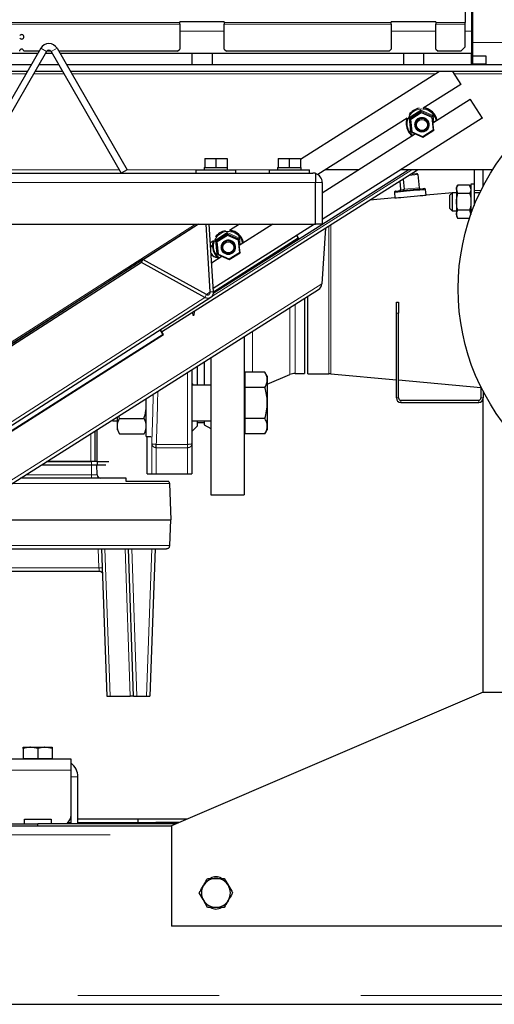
# Model space of a CAD drawing. Header units: millimetres. Extents: x 18 to 263, y 61 to 154.
# Tile 31 of 74: x 118.61 to 122.87, y 63.59 to 72.42. Entities that reach past the tile are written whole.
import ezdxf

# ---------------------------------------------------------------- set-up
doc = ezdxf.new("R2010")
doc.units = ezdxf.units.MM
doc.linetypes.add('PHANTOM', pattern=[12.7, 6.35, -1.27, 1.27, -1.27, 1.27, -1.27])

msp = doc.modelspace()

# ---------------------------------------------------------------- linework, layer by layer
at = {"color": 7, "linetype": 'Continuous', "lineweight": 25}
for p, q in [((122.6656, 75.0163), (122.6656, 72.0163)), ((122.6756, 75.0163), (122.6756, 72.0163)), ((122.6096, 72.8392), (122.6096, 72.3956)), ((120.4456, 72.401), (120.0456, 72.401)), ((120.0456, 72.3956), (120.0456, 72.401)), ((120.0456, 72.3814), (120.0456, 72.3956)), ((120.0456, 72.3814), (120.0456, 72.1563)), ((120.4456, 72.401), (120.4456, 72.3956)), ((120.4456, 72.3956), (120.4456, 72.3814)), ((120.4456, 72.1563), (120.4456, 72.3814)), ((122.3456, 72.401), (121.9456, 72.401)), ((121.9456, 72.3956), (121.9456, 72.401)), ((121.9456, 72.3814), (121.9456, 72.3956)), ((121.9456, 72.3814), (121.9456, 72.1563)), ((122.3456, 72.401), (122.3456, 72.3956)), ((122.3456, 72.3956), (122.3456, 72.3814)), ((122.3456, 72.1563), (122.3456, 72.3814)), ((122.6096, 72.3814), (122.6096, 72.3956)), ((122.6096, 72.1763), (122.6096, 72.3814)), ((122.5696, 72.1363), (122.6096, 72.1763)), ((118.7698, 72.1163), (117.3556, 72.1163)), ((118.797, 72.1634), (118.2259, 71.1742)), ((118.849, 72.1334), (118.2706, 71.1317)), ((118.7814, 72.1363), (118.6456, 72.1363)), ((118.9021, 72.1163), (118.8391, 72.1163)), ((118.8903, 72.1363), (118.851, 72.1363)), ((118.8923, 72.1334), (119.5211, 71.0442)), ((118.9442, 72.1634), (119.5731, 71.0742)), ((120.0256, 72.1363), (118.9599, 72.1363)), ((120.1556, 72.1163), (118.9714, 72.1163)), ((120.0256, 72.1363), (120.0456, 72.1563)), ((120.1556, 72.1163), (120.1556, 72.0163)), ((120.3356, 72.1163), (120.1556, 72.1163)), ((120.3356, 72.1163), (120.3356, 72.0163)), ((122.0556, 72.1163), (120.3356, 72.1163)), ((120.4456, 72.1563), (120.4656, 72.1363)), ((121.9256, 72.1363), (120.4656, 72.1363)), ((121.9256, 72.1363), (121.9456, 72.1563)), ((122.0556, 72.1163), (122.0556, 72.0163)), ((122.2356, 72.1163), (122.0556, 72.1163)), ((122.2356, 72.1163), (122.2356, 72.0163)), ((122.6656, 72.1163), (122.2356, 72.1163)), ((122.3456, 72.1563), (122.3656, 72.1363)), ((122.5696, 72.1363), (122.3656, 72.1363)), ((122.6656, 72.0163), (122.6656, 72.1163)), ((122.6756, 72.0963), (122.7956, 72.0963)), ((122.7956, 72.0963), (122.7956, 72.0163)), ((118.7121, 72.0163), (115.7106, 72.0163)), ((118.9599, 72.0163), (118.7814, 72.0163)), ((123.3706, 72.0163), (119.0291, 72.0163)), ((122.7956, 72.0206), (122.6756, 72.021)), ((118.6775, 71.9563), (115.7106, 71.9563)), ((118.9945, 71.9563), (118.7467, 71.9563)), ((123.3706, 71.9563), (119.0638, 71.9563)), ((122.3767, 71.955), (121.1296, 71.1669)), ((122.4957, 71.9562), (122.5691, 71.84)), ((122.5691, 71.84), (122.2312, 71.6265)), ((122.5691, 71.84), (122.5706, 71.841)), ((122.6546, 71.7048), (122.3193, 71.4929)), ((122.6569, 71.7062), (122.6546, 71.7048)), ((122.6546, 71.7048), (122.7614, 71.5357)), ((122.211, 71.5989), (122.2118, 71.5912)), ((122.3128, 71.5542), (122.3135, 71.5465)), ((122.0882, 71.5361), (121.287, 71.0298)), ((122.7614, 71.5357), (121.3246, 70.6277)), ((122.0796, 71.4778), (122.08, 71.4741)), ((122.0848, 71.5321), (122.0844, 71.5328)), ((122.1134, 71.5372), (122.1142, 71.5295)), ((122.1269, 71.4112), (122.1142, 71.5295)), ((122.1605, 71.4727), (122.1607, 71.4709)), ((122.2801, 71.4831), (122.2799, 71.485)), ((122.7614, 71.5357), (122.7647, 71.5378)), ((122.1641, 71.3948), (121.3246, 70.8643)), ((122.1269, 71.4111), (122.2286, 71.3665)), ((122.2286, 71.3665), (122.3262, 71.4281)), ((122.3255, 71.4349), (122.3262, 71.4282)), ((120.2706, 71.1742), (120.2706, 71.0942)), ((120.2706, 71.1742), (120.3706, 71.1742)), ((120.3706, 71.1742), (120.3706, 71.0942)), ((120.3706, 71.1742), (120.4706, 71.1742)), ((120.4706, 71.1742), (120.4706, 71.0942)), ((120.9296, 71.1742), (120.9296, 71.0942)), ((120.9296, 71.1742), (121.0296, 71.1742)), ((121.0296, 71.1742), (121.0296, 71.0942)), ((121.0296, 71.1742), (121.1296, 71.1742)), ((121.1296, 71.1742), (121.1296, 71.0942)), ((104.1016, 71.0442), (121.2396, 71.0442)), ((119.5731, 71.0742), (119.5211, 71.0442)), ((119.8823, 69.6196), (122.1814, 71.0725)), ((120.1906, 71.0742), (120.1906, 71.0442)), ((120.1906, 71.0742), (120.5506, 71.0742)), ((120.2656, 71.0942), (120.2656, 71.0742)), ((120.2656, 71.0942), (120.2706, 71.0942)), ((120.2706, 71.0942), (120.2929, 71.0942)), ((120.2929, 71.0942), (120.3484, 71.0942)), ((122.1033, 71.0725), (120.3472, 69.9627)), ((120.3484, 71.0942), (120.3706, 71.0942)), ((120.3706, 71.0942), (120.3929, 71.0942)), ((120.3929, 71.0942), (120.4484, 71.0942)), ((120.4484, 71.0942), (120.4706, 71.0942)), ((120.4706, 71.0942), (120.4756, 71.0942)), ((120.4756, 71.0742), (120.4756, 71.0942)), ((120.5506, 71.0442), (120.5506, 71.0742)), ((120.8496, 71.0742), (120.8496, 71.0442)), ((120.8496, 71.0742), (121.2096, 71.0742)), ((120.9246, 71.0942), (120.9246, 71.0742)), ((120.9246, 71.0942), (120.9296, 71.0942)), ((120.9296, 71.0942), (120.9519, 71.0942)), ((120.9519, 71.0942), (121.0073, 71.0942)), ((121.0073, 71.0942), (121.0296, 71.0942)), ((121.0296, 71.0942), (121.0519, 71.0942)), ((121.0519, 71.0942), (121.1073, 71.0942)), ((121.1073, 71.0942), (121.1296, 71.0942)), ((121.1296, 71.0942), (121.1346, 71.0942)), ((121.1346, 71.0742), (121.1346, 71.0942)), ((121.2096, 71.0442), (121.2096, 71.0742)), ((121.2646, 71.0442), (121.2396, 71.0442)), ((121.2646, 71.0442), (121.2646, 70.9592)), ((121.654, 71.0725), (121.3246, 70.8643)), ((121.6541, 71.0725), (121.3545, 71.0725)), ((122.8535, 71.0725), (122.0284, 71.0725)), ((122.1221, 71.0351), (122.1716, 71.0395)), ((122.1844, 71.0306), (122.1952, 70.9111)), ((122.6906, 71.0725), (122.6906, 70.9433)), ((122.7706, 70.928), (122.7706, 71.0725)), ((121.2646, 70.5842), (121.2646, 70.9592)), ((121.3246, 70.9592), (121.3246, 70.5842)), ((122.0206, 70.9709), (122.0274, 70.896)), ((122.0513, 70.9903), (122.0596, 70.8989)), ((122.5422, 70.9365), (122.5306, 70.9163)), ((122.649, 70.9365), (122.5422, 70.9365)), ((122.6606, 70.9163), (122.649, 70.9365)), ((122.649, 70.9365), (122.6606, 70.8989)), ((122.6906, 70.9433), (122.6606, 70.9433)), ((122.6606, 70.9433), (122.6606, 70.6738)), ((122.6906, 70.9433), (122.6906, 70.754)), ((121.9737, 70.871), (121.9782, 70.8212)), ((122.2571, 70.8464), (122.2526, 70.8962)), ((122.5306, 70.8711), (122.2571, 70.8464)), ((122.4906, 70.8663), (122.4706, 70.8463)), ((122.5306, 70.8663), (122.4906, 70.8663)), ((122.4906, 70.8663), (122.4906, 70.8263)), ((122.5306, 70.9163), (122.5306, 70.8989)), ((122.5306, 70.8989), (122.5306, 70.7863)), ((122.5422, 70.8614), (122.5306, 70.8989)), ((122.649, 70.8614), (122.5422, 70.8614)), ((122.74, 70.8663), (122.6906, 70.8663)), ((121.9782, 70.8212), (121.7514, 70.8008)), ((122.4706, 70.8163), (122.4706, 70.8463)), ((122.4706, 70.7263), (122.4706, 70.8163)), ((122.4906, 70.8263), (122.4906, 70.7063)), ((122.5306, 70.7863), (122.5306, 70.6738)), ((122.4706, 70.7263), (122.4906, 70.7063)), ((122.4906, 70.7063), (122.5306, 70.7063)), ((122.5422, 70.6362), (122.5306, 70.6738)), ((122.5306, 70.6738), (122.5306, 70.6563)), ((122.649, 70.7113), (122.5422, 70.7113)), ((122.649, 70.7113), (122.6606, 70.6738)), ((104.0766, 70.5842), (121.2646, 70.5842)), ((116.6706, 68.3257), (120.2074, 70.5842)), ((120.2144, 70.5842), (119.7183, 70.2656)), ((120.3194, 69.9771), (120.2818, 70.5842)), ((120.3484, 69.9777), (120.3108, 70.5842)), ((121.2558, 70.5842), (120.3464, 70.0095)), ((120.5819, 70.5842), (120.4922, 70.5275)), ((120.8814, 70.5842), (120.5803, 70.3939)), ((121.3246, 70.5842), (121.2646, 70.5842)), ((122.5306, 70.6563), (122.5422, 70.6362)), ((122.6474, 70.6362), (122.5422, 70.6362)), ((120.472, 70.4999), (120.4728, 70.4922)), ((121.3536, 70.5494), (121.3204, 70.0493)), ((120.3491, 70.4371), (120.321, 70.4193)), ((121.1103, 70.4591), (120.3485, 69.9754)), ((120.3744, 70.4382), (120.3752, 70.4305)), ((120.3878, 70.3122), (120.3752, 70.4305)), ((120.5737, 70.4552), (120.5745, 70.4475)), ((121.0951, 70.4827), (121.1103, 70.4591)), ((121.0964, 70.4835), (121.1099, 70.4625)), ((121.1099, 70.4625), (121.1103, 70.4591)), ((120.3398, 70.3935), (120.3301, 70.3873)), ((120.3405, 70.3788), (120.3409, 70.3751)), ((120.4215, 70.3738), (120.4217, 70.3719)), ((120.4895, 70.2675), (120.5871, 70.3291)), ((120.541, 70.3841), (120.5408, 70.386)), ((120.5865, 70.3359), (120.5872, 70.3292)), ((119.7015, 70.2418), (117.6894, 68.9495)), ((119.7144, 70.2678), (117.7023, 68.9754)), ((119.7015, 70.2418), (119.7144, 70.2678)), ((120.2716, 69.9291), (119.7015, 70.2418)), ((120.2845, 69.955), (119.7144, 70.2678)), ((120.425, 70.2958), (120.3323, 70.2372)), ((120.3879, 70.3122), (120.4895, 70.2675)), ((118.4993, 68.2331), (121.2917, 69.9986)), ((118.3129, 68.638), (120.325, 69.9303)), ((121.1656, 69.9189), (121.1656, 69.2453)), ((121.1956, 69.2443), (121.1956, 69.9378)), ((121.9906, 69.8863), (122.0106, 69.8863)), ((121.9906, 69.7863), (121.9906, 69.8863)), ((122.0106, 69.8863), (122.0106, 69.7863)), ((121.9906, 69.0263), (121.9906, 69.7863)), ((122.0106, 69.0263), (122.0106, 69.7863)), ((119.8687, 69.6373), (119.8958, 69.5948)), ((119.8688, 69.6374), (119.8959, 69.5947)), ((119.8983, 69.5944), (119.8703, 69.6384)), ((119.8982, 69.5944), (119.8703, 69.6383)), ((119.8958, 69.5948), (116.0121, 67.1296)), ((119.8959, 69.5947), (116.0122, 67.1295)), ((116.0145, 67.1292), (119.8982, 69.5944)), ((116.0146, 67.1292), (119.8983, 69.5944)), ((119.8958, 69.5948), (119.8959, 69.5947)), ((119.8983, 69.5944), (119.8982, 69.5944)), ((120.6256, 69.5774), (120.6256, 68.1563)), ((120.2656, 69.3498), (120.2656, 69.141)), ((120.3256, 69.3878), (120.3256, 68.1563)), ((120.2056, 69.141), (120.2056, 69.3119)), ((120.6316, 69.2582), (120.6316, 69.1889)), ((120.8102, 69.2582), (120.6316, 69.2582)), ((120.8316, 69.221), (120.8102, 69.2582)), ((120.6316, 69.221), (120.6256, 69.221)), ((120.6316, 69.1889), (120.6316, 69.1196)), ((120.8316, 69.1494), (121.0352, 69.2358)), ((120.8316, 69.221), (120.8316, 69.1889)), ((120.8316, 69.1889), (120.8316, 68.981)), ((121.0821, 69.2453), (121.1656, 69.2453)), ((121.1956, 69.2443), (121.3836, 69.2443)), ((121.4016, 69.2435), (121.9906, 69.1903)), ((122.0106, 69.1885), (122.7506, 69.1217)), ((120.1556, 69.156), (120.1669, 69.141)), ((120.3256, 69.141), (120.1556, 69.141)), ((120.6316, 69.1196), (120.6316, 68.981)), ((120.8102, 69.1196), (120.6316, 69.1196)), ((122.7506, 69.1243), (122.7506, 69.0263)), ((122.7706, 69.0847), (122.7706, 69.0263)), ((119.7456, 69.0121), (119.7448, 69.0205)), ((119.7456, 68.681), (119.7456, 69.021)), ((122.0306, 69.0063), (122.7306, 69.0063)), ((122.7706, 66.3863), (122.7706, 69.0263)), ((120.6316, 68.981), (120.6316, 68.8425)), ((120.8316, 68.981), (120.8316, 68.7732)), ((122.0306, 68.9863), (122.7306, 68.9863)), ((119.4393, 68.8274), (119.4456, 68.821)), ((119.4456, 68.8314), (119.4456, 68.821)), ((119.4456, 68.821), (119.4856, 68.821)), ((119.4856, 68.7887), (119.4856, 68.8567)), ((119.5059, 68.8425), (119.4999, 68.8657)), ((119.5059, 68.8425), (119.7253, 68.8425)), ((120.1556, 68.821), (120.3256, 68.821)), ((120.2056, 68.7763), (120.2056, 68.821)), ((120.2656, 68.821), (120.2656, 68.7863)), ((120.8102, 68.8425), (120.6316, 68.8425)), ((120.6316, 68.8425), (120.6316, 68.7732)), ((119.2871, 68.4563), (119.2871, 68.7311)), ((119.3053, 68.4563), (119.3049, 68.7424)), ((119.4856, 68.7577), (119.4856, 68.7887)), ((119.4856, 68.739), (119.4856, 68.7577)), ((119.4856, 68.739), (119.5059, 68.7039)), ((119.7253, 68.7039), (119.7456, 68.739)), ((120.1556, 68.7263), (120.2056, 68.7763)), ((120.2056, 68.8063), (120.2656, 68.8063)), ((120.2656, 68.7863), (120.3256, 68.7517)), ((120.6256, 68.741), (120.6316, 68.741)), ((120.6316, 68.7732), (120.6316, 68.7039)), ((120.8102, 68.7039), (120.8316, 68.741)), ((120.8316, 68.7732), (120.8316, 68.741)), ((119.5059, 68.7039), (119.7253, 68.7039)), ((119.7456, 68.681), (119.7894, 68.681)), ((119.7536, 68.3463), (119.7536, 68.681)), ((120.8102, 68.7039), (120.6316, 68.7039)), ((119.8342, 68.58), (119.8351, 68.58)), ((120.1556, 68.6169), (120.1556, 68.3463)), ((118.805, 68.4263), (119.2533, 68.4263)), ((118.8525, 68.4563), (119.2471, 68.4563)), ((119.2533, 68.4563), (118.8525, 68.4563)), ((119.3033, 68.4563), (119.2533, 68.4563)), ((119.2533, 68.4263), (119.3033, 68.4263)), ((119.3055, 68.3353), (119.3023, 68.4263)), ((119.3033, 68.4563), (119.3053, 68.4563)), ((119.3033, 68.4563), (119.3033, 68.4263)), ((119.3033, 68.4263), (119.3433, 68.4263)), ((119.3053, 68.4563), (119.306, 68.4563)), ((119.306, 68.4563), (119.3404, 68.4563)), ((119.3404, 68.4563), (119.3452, 68.4563)), ((119.3433, 68.4263), (119.3833, 68.4263)), ((119.3452, 68.4563), (119.3484, 68.4563)), ((119.3484, 68.4563), (119.3883, 68.4563)), ((119.3883, 68.4563), (119.408, 68.4563)), ((119.7536, 68.3463), (119.7942, 68.3463)), ((119.7942, 68.3463), (119.8342, 68.3463)), ((119.8342, 68.3463), (120.1156, 68.3463)), ((120.1156, 68.3463), (120.1556, 68.3463)), ((119.9488, 68.2763), (119.5643, 68.2763)), ((119.9488, 68.2763), (119.9529, 68.2581)), ((119.9529, 68.2581), (119.9643, 67.9323)), ((120.3256, 68.1563), (120.6256, 68.1563)), ((117.2799, 67.9323), (119.9643, 67.9323)), ((119.9562, 67.7013), (119.9643, 67.9323)), ((119.3443, 67.6723), (119.3904, 66.3523)), ((119.6304, 66.3523), (119.5843, 67.6723)), ((119.8243, 67.6723), (119.7782, 66.3523)), ((118.4371, 67.4723), (119.3223, 67.4723)), ((119.3904, 66.3523), (119.4204, 66.3523)), ((119.4204, 66.3523), (119.6004, 66.3523)), ((119.6304, 66.3523), (119.6004, 66.3523)), ((119.6304, 66.3523), (119.6604, 66.3523)), ((119.6604, 66.3523), (119.7482, 66.3523)), ((119.7482, 66.3523), (119.7782, 66.3523)), ((122.7706, 66.3863), (119.9706, 65.1863)), ((122.7706, 66.3863), (123.5706, 66.3863)), ((118.6406, 65.8923), (118.7056, 65.8923)), ((118.6406, 65.8807), (118.6406, 65.7923)), ((118.7706, 65.8807), (118.7056, 65.8923)), ((118.7056, 65.8923), (118.8356, 65.8923)), ((118.7706, 65.8807), (118.7706, 65.7923)), ((118.9006, 65.8807), (118.8356, 65.8923)), ((118.8356, 65.8923), (118.9006, 65.8923)), ((118.9006, 65.8807), (118.9006, 65.7923)), ((119.0706, 65.7863), (113.7503, 65.7863)), ((118.6406, 65.7923), (118.6406, 65.7863)), ((118.6406, 65.7923), (118.7056, 65.7923)), ((118.7056, 65.7923), (118.7706, 65.7923)), ((118.7706, 65.7923), (118.8356, 65.7923)), ((118.8356, 65.7923), (118.9006, 65.7923)), ((118.9006, 65.7863), (118.9006, 65.7923)), ((119.0706, 65.6863), (119.0706, 65.7863)), ((119.0706, 65.2863), (119.0706, 65.6863)), ((119.1306, 65.2063), (119.1306, 65.6263)), ((119.0706, 65.2063), (119.0706, 65.2863)), ((118.4106, 65.2063), (118.7706, 65.2063)), ((118.6506, 65.2463), (118.8906, 65.2463)), ((118.6506, 65.2063), (118.6506, 65.2463)), ((118.7706, 65.1863), (118.7706, 65.2063)), ((120.0173, 65.2063), (118.7706, 65.2063)), ((118.8906, 65.2463), (118.8906, 65.2063)), ((119.042, 65.2163), (119.0706, 65.2163)), ((119.0706, 65.2463), (119.0623, 65.2463)), ((119.6706, 65.2463), (119.1306, 65.2463)), ((119.1306, 65.2163), (119.7106, 65.2163)), ((119.6706, 65.2463), (119.6706, 65.2163)), ((120.1106, 65.2463), (119.6706, 65.2463)), ((119.7106, 65.2163), (119.7706, 65.2163)), ((119.7706, 65.2163), (119.7706, 65.2063)), ((119.7706, 65.2163), (119.8306, 65.2163)), ((120.0406, 65.2163), (119.8306, 65.2163)), ((113.0706, 65.1863), (119.9706, 65.1863)), ((119.9706, 65.1863), (119.9706, 64.2863)), ((120.2956, 64.7163), (120.3706, 64.7163)), ((120.4457, 64.7163), (120.4832, 64.6513)), ((120.2956, 64.4563), (120.258, 64.5213)), ((120.4457, 64.4563), (120.3706, 64.4563)), ((123.5706, 64.2863), (119.9706, 64.2863)), ((98.8106, 63.5863), (126.5306, 63.5863))]:
    msp.add_line(p, q, dxfattribs=at)
at = {"color": 8, "linetype": 'PHANTOM', "lineweight": 18}
for p, q in [((115.7106, 72.3956), (120.0456, 72.3956)), ((120.0456, 72.3814), (115.7106, 72.3814)), ((120.4456, 72.3956), (121.9456, 72.3956)), ((121.9456, 72.3814), (120.4456, 72.3814)), ((122.3456, 72.3956), (122.6096, 72.3956)), ((122.6096, 72.3814), (122.3456, 72.3814)), ((120.4456, 72.3163), (120.0456, 72.3163)), ((122.3456, 72.3163), (121.9456, 72.3163)), ((122.6656, 72.3163), (122.6096, 72.3163)), ((122.6756, 72.2163), (123.3356, 72.2163)), ((118.849, 72.1334), (118.797, 72.1634)), ((118.8923, 72.1334), (118.9442, 72.1634)), ((115.7106, 71.9346), (118.6649, 71.9346)), ((118.7342, 71.9346), (119.0071, 71.9346)), ((119.0763, 71.9346), (122.3444, 71.9346)), ((122.5107, 71.9346), (123.3706, 71.9346)), ((122.1048, 71.5422), (122.2103, 71.6088)), ((122.211, 71.5989), (122.1134, 71.5372)), ((122.1142, 71.5295), (122.2118, 71.5912)), ((122.2124, 71.5837), (122.1206, 71.5258)), ((122.2103, 71.6088), (122.3201, 71.5605)), ((122.3128, 71.5542), (122.211, 71.5989)), ((122.2118, 71.5912), (122.3135, 71.5465)), ((122.308, 71.5417), (122.2124, 71.5837)), ((122.3193, 71.4929), (122.3128, 71.5542)), ((122.3201, 71.5605), (122.3268, 71.4976)), ((122.0844, 71.5328), (122.0844, 71.5337)), ((122.1185, 71.4144), (122.1048, 71.5422)), ((122.1206, 71.5258), (122.1325, 71.4145)), ((122.3199, 71.4305), (122.308, 71.5417)), ((122.3135, 71.5465), (122.3262, 71.4282)), ((122.1637, 71.3945), (122.1185, 71.4144)), ((122.1325, 71.4145), (122.2282, 71.3725)), ((122.2282, 71.3725), (122.3199, 71.4305)), ((119.5048, 71.0725), (118.3506, 71.0725)), ((120.1906, 71.0725), (119.5701, 71.0725)), ((120.3335, 69.9373), (122.1299, 71.0725)), ((120.8496, 71.0725), (120.5506, 71.0725)), ((122.1844, 71.0306), (122.1036, 71.0233)), ((104.0766, 70.9592), (121.2646, 70.9592)), ((121.2646, 70.9592), (121.3246, 70.9592)), ((122.0274, 70.896), (122.0596, 70.8989)), ((122.0596, 70.8989), (122.1952, 70.9111)), ((122.7496, 70.8863), (122.6906, 70.8863)), ((116.6706, 68.3388), (120.187, 70.5842)), ((120.3658, 70.4432), (120.4712, 70.5098)), ((120.472, 70.4999), (120.3744, 70.4382)), ((120.4712, 70.5098), (120.5811, 70.4615)), ((120.5737, 70.4552), (120.472, 70.4999)), ((121.3836, 69.2443), (121.3836, 70.5684)), ((121.4016, 69.2435), (121.4016, 70.5797)), ((120.3795, 70.3154), (120.3658, 70.4432)), ((120.3752, 70.4305), (120.4728, 70.4922)), ((120.4734, 70.4848), (120.3816, 70.4268)), ((120.3816, 70.4268), (120.3935, 70.3156)), ((120.4728, 70.4922), (120.5745, 70.4475)), ((120.569, 70.4428), (120.4734, 70.4848)), ((120.5809, 70.3315), (120.569, 70.4428)), ((120.5803, 70.3939), (120.5737, 70.4552)), ((120.5745, 70.4475), (120.5872, 70.3292)), ((120.5811, 70.4615), (120.5878, 70.3987)), ((120.4891, 70.2736), (120.5809, 70.3315)), ((120.4246, 70.2956), (120.3795, 70.3154)), ((120.3935, 70.3156), (120.4891, 70.2736)), ((118.5207, 68.2791), (121.3204, 70.0493)), ((120.3194, 69.9771), (120.2847, 69.9549)), ((120.3194, 69.9771), (120.3484, 69.9777)), ((120.2716, 69.9291), (118.2595, 68.6368)), ((120.2845, 69.955), (120.2716, 69.9291)), ((121.0352, 69.8364), (121.0352, 69.2358)), ((121.0821, 69.8661), (121.0821, 69.2453)), ((122.0106, 69.7863), (121.9906, 69.7863)), ((120.6987, 69.6237), (120.6987, 69.2582)), ((120.1156, 69.255), (120.1156, 68.6102)), ((122.0106, 69.0263), (121.9906, 69.0263)), ((122.0306, 68.9863), (122.0306, 69.0063)), ((122.7306, 68.9863), (122.7306, 69.0063)), ((122.7506, 69.0263), (122.7706, 69.0263)), ((119.2471, 68.4563), (119.2471, 68.7058)), ((119.7942, 68.3463), (119.7942, 68.6169)), ((119.8342, 68.3463), (119.8342, 68.58)), ((119.8351, 68.6102), (120.1156, 68.6102)), ((119.8351, 68.58), (120.1156, 68.58)), ((120.1156, 68.58), (120.1156, 68.3463)), ((119.2523, 68.3353), (119.2523, 68.4263)), ((119.2533, 68.4563), (119.2533, 68.4263)), ((118.661, 68.3353), (119.2523, 68.3353)), ((119.2523, 68.3353), (119.2523, 68.3063)), ((119.2523, 68.3353), (119.3055, 68.3353)), ((119.9529, 68.2581), (118.5389, 68.2581)), ((119.9562, 67.7013), (116.916, 67.7013)), ((119.3203, 67.5013), (119.3143, 67.6723)), ((119.3743, 67.6723), (119.4204, 66.3523)), ((119.6004, 66.3523), (119.5543, 67.6723)), ((119.6143, 67.6723), (119.6604, 66.3523)), ((119.7482, 66.3523), (119.7943, 67.6723)), ((118.4381, 67.5013), (119.3203, 67.5013)), ((119.0706, 65.6863), (113.5928, 65.6863)), ((119.0706, 65.6263), (119.1306, 65.6263)), ((119.7106, 65.2063), (119.7106, 65.2163)), ((119.8306, 65.2163), (119.8306, 65.2063)), ((113.0706, 65.1063), (119.9706, 65.1063)), ((98.8106, 63.6663), (126.5306, 63.6663))]:
    msp.add_line(p, q, dxfattribs=at)
at = {"color": 7, "linetype": 'Continuous', "lineweight": 25, "flags": 128}
for points in [[(122.0856, 71.5344), (122.0798, 71.5083), (122.0796, 71.4778)], [(121.9828, 70.8819), (121.9847, 70.8821), (121.9933, 70.8829), (122.0084, 70.8842), (122.029, 70.8861), (122.0541, 70.8883), (122.0824, 70.8909), (122.1122, 70.8936), (122.1421, 70.8963)], [(122.1421, 70.8963), (122.1703, 70.8988), (122.1954, 70.9011), (122.2161, 70.903), (122.2311, 70.9043), (122.2397, 70.9051), (122.2417, 70.9053)], [(121.9782, 70.8212), (121.9782, 70.8212), (121.9819, 70.8216), (121.9925, 70.8225), (122.0093, 70.8241), (122.0316, 70.8261), (122.0582, 70.8285), (122.0877, 70.8311), (122.1188, 70.8339), (122.1498, 70.8367)], [(122.1498, 70.8367), (122.1792, 70.8394), (122.2055, 70.8418), (122.2273, 70.8437), (122.2437, 70.8452), (122.2538, 70.8461), (122.2571, 70.8464)], [(120.3465, 70.4355), (120.3408, 70.4094), (120.3405, 70.3788)], [(120.1751, 69.8049), (120.1744, 69.7903), (120.1732, 69.7785), (120.1715, 69.7705), (120.1694, 69.7667), (120.167, 69.7676), (120.1647, 69.7731), (120.1625, 69.7827), (120.1606, 69.7957)]]:
    msp.add_lwpolyline(points, dxfattribs=at)
at = {"color": 8, "linetype": 'PHANTOM', "lineweight": 18, "flags": 128}
for points in [[(122.1453, 70.8865), (122.1143, 70.8837), (122.0832, 70.8809), (122.0537, 70.8783), (122.0271, 70.8759), (122.0048, 70.8739), (121.988, 70.8723), (121.9774, 70.8714), (121.9737, 70.871), (121.9737, 70.871)], [(122.2526, 70.8962), (122.2493, 70.8959), (122.2392, 70.895), (122.2229, 70.8935), (122.201, 70.8916), (122.1747, 70.8892), (122.1453, 70.8865)]]:
    msp.add_lwpolyline(points, dxfattribs=at)
at = {"color": 7, "linetype": 'Continuous', "lineweight": 25}
for centre, radius in [((124.5456, 70.0063), 2), ((122.2206, 71.4773), 0.0598), ((122.2206, 71.4761), 0.0499), ((120.4816, 70.3783), 0.0598), ((120.4816, 70.3771), 0.0499)]:
    msp.add_circle(centre, radius, dxfattribs=at)
at = {"color": 8, "linetype": 'PHANTOM', "lineweight": 18}
for centre in [(122.2206, 71.4781), (120.4816, 70.3791)]:
    msp.add_circle(centre, 0.0657, dxfattribs=at)
at = {"color": 7, "linetype": 'Continuous', "lineweight": 25}
for centre, radius, start, end in [((118.6256, 72.2663), 0.02, 210, 150), ((118.8706, 72.1209), 0.085, 30, 150), ((118.6256, 72.1363), 0.02, 0, 180), ((118.8706, 72.1209), 0.025, 30, 150), ((122.2192, 71.487), 0.1403, 99.75541, 144.8245), ((122.2199, 71.488), 0.1394, 11.7237, 85.10587), ((122.2196, 71.4918), 0.1393, 10.2368, 82.90656), ((122.2177, 71.4882), 0.1384, 159.88121, 233.61533), ((122.2202, 71.4785), 0.06, 6.40316, 185.55085), ((121.2396, 70.9592), 0.085, 0, 72.89536), ((121.9836, 70.8719), 0.01, 95.16147, 185.16147), ((122.2426, 70.8953), 0.01, 5.16147, 95.16147), ((120.4802, 70.3881), 0.1403, 99.75661, 144.8233), ((120.4809, 70.389), 0.1394, 11.72306, 85.10542), ((120.4806, 70.3928), 0.1393, 10.23437, 82.90815), ((120.4784, 70.3892), 0.1382, 159.83192, 233.66462), ((120.4812, 70.3796), 0.06, 6.40295, 185.55164), ((120.2971, 69.9737), 0.0514, 240.24273, 4.50742), ((120.2961, 69.9753), 0.0234, 240.2444, 4.50504), ((121.0821, 69.1253), 0.12, 90, 113), ((121.3836, 69.0443), 0.2, 84.83853, 90), ((122.0306, 69.0263), 0.04, 180, 270), ((122.0306, 69.0263), 0.02, 180, 270), ((122.7306, 69.0263), 0.04, 270, 0), ((122.7306, 69.0263), 0.02, 270, 0), ((119.3354, 68.3363), 0.03, 182, 270), ((118.9706, 65.6263), 0.16, 0, 51.31781), ((118.9706, 65.2863), 0.1, 306.8699, 0), ((120.3706, 64.5863), 0.13, 90, 150), ((120.3706, 64.6363), 0.095, 58.80037, 120.83382), ((120.3706, 64.5863), 0.13, 30, 90), ((120.3706, 64.5863), 0.13, 150, 210), ((120.3706, 64.5863), 0.13, 330, 30), ((120.3706, 64.5863), 0.13, 210, 270), ((120.3706, 64.5863), 0.13, 270, 330), ((120.3706, 64.5363), 0.095, 238.80037, 300.83382)]:
    msp.add_arc(centre, radius, start, end, dxfattribs=at)
at = {"color": 8, "linetype": 'PHANTOM', "lineweight": 18}
for centre, start, end in [((122.2196, 71.4875), 10.58358, 233.99718), ((120.4806, 70.3885), 10.58351, 233.99702)]:
    msp.add_arc(centre, 0.1317, start, end, dxfattribs=at)
at = {"color": 7, "linetype": 'Continuous', "lineweight": 25}
for centre, major_axis, ratio, start_param, end_param in [((122.2104, 71.6078), (-0.00068, 0.00904), 0.002835, 1.467548, 3.038344), ((122.2123, 71.5844), (-0.00051, 0.00678), 0.002835, 4.60914, 6.179937), ((122.3202, 71.5596), (0.00745, 0.00545), 0.087435, 1.519663, 3.09046), ((122.1049, 71.5412), (0.00847, -0.0041), 0.084621, 0.052116, 1.622912), ((122.1206, 71.5265), (0.00635, -0.00307), 0.084621, 3.193708, 4.764505), ((122.3079, 71.5424), (0.00559, 0.00409), 0.087435, 4.661256, 6.232052), ((122.1186, 71.4134), (0.00745, 0.00545), 0.087435, 6.232052, 7.802849), ((122.1325, 71.4152), (0.00559, 0.00409), 0.087435, 3.09046, 4.661256), ((122.3198, 71.4312), (0.00635, -0.00307), 0.084621, 4.764505, 6.335301), ((122.2281, 71.3732), (-0.00051, 0.00678), 0.002835, 3.038344, 4.60914), ((122.1725, 71.0296), (0.012, 0.0011), 0.830825, 0, 1.570796), ((122.0154, 70.8949), (0.012, 0.0011), 0.830825, 4.712389, 6.283185), ((122.0522, 70.8982), (-0.0009, 0.00996), 0.742491, 3.141593, 4.712389), ((122.2072, 70.9122), (0.012, 0.0011), 0.830825, 3.141593, 4.712389), ((120.4713, 70.5089), (-0.00068, 0.00904), 0.002835, 1.467548, 3.038344), ((120.3659, 70.4423), (0.00847, -0.0041), 0.084621, 0.052116, 1.622912), ((120.3815, 70.4275), (0.00635, -0.00307), 0.084621, 3.193708, 4.764505), ((120.4733, 70.4855), (-0.00051, 0.00678), 0.002835, 4.60914, 6.179937), ((120.5689, 70.4435), (0.00559, 0.00409), 0.087435, 4.661256, 6.232052), ((120.5812, 70.4606), (0.00745, 0.00545), 0.087435, 1.519663, 3.09046), ((120.3841, 70.3515), (0.0646, 0.0068), 0.993382, 2.214159, 2.658785), ((120.3837, 70.3549), (0.0646, 0.0068), 0.993382, 3.545134, 4.577799), ((120.3841, 70.3515), (0.0646, 0.0068), 0.993382, 3.539863, 4.628213), ((120.3796, 70.3145), (0.00745, 0.00545), 0.087435, 6.232052, 7.802849), ((120.5808, 70.3322), (0.00635, -0.00307), 0.084621, 4.764505, 6.335301), ((120.3934, 70.3163), (0.00559, 0.00409), 0.087435, 3.09046, 4.661256), ((120.489, 70.2743), (-0.00051, 0.00678), 0.002835, 3.038344, 4.60914), ((121.2697, 70.0497), (0.013, 0.0578), 0.851989, 3.847353, 4.894319)]:
    msp.add_ellipse(centre, major_axis=major_axis, ratio=ratio, start_param=start_param, end_param=end_param, dxfattribs=at)
for points, knots in [([(122.5306, 70.8989), (122.5306, 70.8998), (122.5308, 70.9125), (122.5367, 70.9249), (122.5422, 70.9365)], [0, 0, 0, 0, 0.0702163, 1, 1, 1, 1]), ([(122.5306, 70.7863), (122.5308, 70.7926), (122.5314, 70.818), (122.5376, 70.8427), (122.5422, 70.8614)], [0, 0, 0, 0, 0.2443681, 1, 1, 1, 1]), ([(122.6606, 70.8989), (122.6606, 70.898), (122.6604, 70.8854), (122.6545, 70.873), (122.649, 70.8614)], [0, 0, 0, 0, 0.070221, 1, 1, 1, 1]), ([(122.649, 70.8614), (122.6537, 70.8427), (122.6599, 70.818), (122.6605, 70.7926), (122.6606, 70.7863)], [0, 0, 0, 0, 0.755633, 1, 1, 1, 1]), ([(122.5422, 70.7113), (122.5407, 70.7168), (122.5339, 70.7413), (122.532, 70.7667), (122.5306, 70.7863)], [0, 0, 0, 0, 0.226905, 1, 1, 1, 1]), ([(122.6606, 70.7863), (122.6592, 70.7667), (122.6574, 70.7413), (122.6506, 70.7168), (122.649, 70.7113)], [0, 0, 0, 0, 0.773096, 1, 1, 1, 1]), ([(122.5306, 70.6738), (122.5306, 70.6747), (122.5308, 70.6873), (122.5367, 70.6997), (122.5422, 70.7113)], [0, 0, 0, 0, 0.0702163, 1, 1, 1, 1]), ([(120.1556, 69.2803), (120.1556, 69.2666), (120.1556, 69.1905), (120.1556, 69.0612), (120.1556, 68.8965), (120.1556, 68.7466), (120.1556, 68.6599), (120.1556, 68.6169)], [0, 0, 0, 0, 0.052735, 0.293153, 0.532098, 0.768153, 1, 1, 1, 1]), ([(120.8316, 69.1889), (120.8316, 69.1905), (120.8314, 69.203), (120.8267, 69.2264), (120.8157, 69.2475), (120.8102, 69.2582)], [0, 0, 0, 0, 0.070097, 0.53079, 1, 1, 1, 1]), ([(120.8102, 69.1196), (120.8162, 69.1309), (120.8283, 69.1536), (120.8305, 69.177), (120.8316, 69.1889)], [0, 0, 0, 0, 0.495464, 1, 1, 1, 1]), ([(120.8316, 68.981), (120.8316, 68.9843), (120.8314, 69.0092), (120.8267, 69.0561), (120.8157, 69.0983), (120.8102, 69.1196)], [0, 0, 0, 0, 0.0701, 0.530788, 1, 1, 1, 1]), ([(119.7253, 68.8425), (119.7284, 68.8536), (119.7382, 68.8888), (119.7426, 68.9252), (119.7456, 68.95)], [0, 0, 0, 0, 0.316671, 1, 1, 1, 1]), ([(120.8102, 68.8425), (120.8162, 68.865), (120.8283, 68.9104), (120.8305, 68.9574), (120.8316, 68.981)], [0, 0, 0, 0, 0.4954607, 1, 1, 1, 1]), ([(119.4856, 68.7887), (119.4857, 68.7893), (119.4885, 68.8075), (119.4973, 68.8252), (119.5059, 68.8425)], [0, 0, 0, 0, 0.030006, 1, 1, 1, 1]), ([(119.7456, 68.7887), (119.7455, 68.7893), (119.7428, 68.8075), (119.7339, 68.8252), (119.7253, 68.8425)], [0, 0, 0, 0, 0.030006, 1, 1, 1, 1]), ([(120.8316, 68.7732), (120.8314, 68.7783), (120.8307, 68.7926), (120.8242, 68.8159), (120.8149, 68.8336), (120.8102, 68.8425)], [0, 0, 0, 0, 0.219141, 0.60727, 1, 1, 1, 1]), ([(119.5059, 68.7039), (119.5048, 68.7058), (119.4948, 68.7234), (119.49, 68.7415), (119.4856, 68.7577)], [0, 0, 0, 0, 0.107796, 1, 1, 1, 1]), ([(119.7253, 68.7039), (119.7264, 68.7058), (119.7364, 68.7234), (119.7413, 68.7415), (119.7456, 68.7577)], [0, 0, 0, 0, 0.107796, 1, 1, 1, 1]), ([(120.8102, 68.7039), (120.8126, 68.7083), (120.82, 68.7218), (120.8293, 68.7448), (120.8308, 68.7637), (120.8316, 68.7732)], [0, 0, 0, 0, 0.1948022, 0.5946614, 1, 1, 1, 1]), ([(119.8342, 68.58), (119.8343, 68.5865), (119.8344, 68.598), (119.8346, 68.6065), (119.8346, 68.6102)], [0, 0, 0, 0, 0.559109, 1, 1, 1, 1]), ([(119.8351, 68.6102), (119.835, 68.6102), (119.8349, 68.6102), (119.8347, 68.6102), (119.8346, 68.6102)], [0, 0, 0, 0, 0.497498, 1, 1, 1, 1]), ([(119.8351, 68.58), (119.8351, 68.5828), (119.8351, 68.5885), (119.8351, 68.5967), (119.8351, 68.6042), (119.8351, 68.6082), (119.8351, 68.6102)], [0, 0, 0, 0, 0.250001, 0.499998, 0.75001, 1, 1, 1, 1]), ([(119.5643, 68.3063), (119.5172, 68.3063), (119.4223, 68.3063), (119.264, 68.3063), (119.0947, 68.3063), (118.9154, 68.3063), (118.7549, 68.3063), (118.6531, 68.3063), (118.6152, 68.3063)], [0, 0, 0, 0, 0.17492, 0.352549, 0.532033, 0.712462, 0.892888, 1, 1, 1, 1]), ([(119.5643, 68.2763), (119.5643, 68.2812), (119.5643, 68.292), (119.5643, 68.3036), (119.5643, 68.3054), (119.5643, 68.3063)], [0, 0, 0, 0, 0.252821, 0.5663403, 1, 1, 1, 1]), ([(116.8703, 67.6723), (116.9016, 67.6723), (116.969, 67.6723), (117.0835, 67.6723), (117.2111, 67.6723), (117.3471, 67.6723), (117.4895, 67.6723), (117.6373, 67.6723), (117.7889, 67.6723), (117.9426, 67.6723), (118.0968, 67.6723), (118.2502, 67.6723), (118.4025, 67.6723), (118.554, 67.6723), (118.7048, 67.6723), (118.8546, 67.6723), (119.002, 67.6723), (119.1456, 67.6723), (119.2835, 67.6723), (119.4145, 67.6723), (119.5374, 67.6723), (119.6508, 67.6723), (119.7538, 67.6723), (119.8467, 67.6723), (119.8998, 67.6723), (119.9262, 67.6723)], [0, 0, 0, 0, 0.037628, 0.081111, 0.125251, 0.169582, 0.214064, 0.258544, 0.302874, 0.347017, 0.390497, 0.433517, 0.476043, 0.518566, 0.561586, 0.605068, 0.649209, 0.693539, 0.738021, 0.782501, 0.826831, 0.870975, 0.914454, 0.957473, 1, 1, 1, 1]), ([(119.9471, 67.6808), (119.944, 67.6783), (119.9378, 67.6735), (119.9301, 67.6727), (119.9262, 67.6723)], [0, 0, 0, 0, 0.499701, 1, 1, 1, 1]), ([(119.9471, 67.6808), (119.9492, 67.6833), (119.9535, 67.6883), (119.9558, 67.6959), (119.9561, 67.7003), (119.9562, 67.7013)], [0, 0, 0, 0, 0.433797, 0.868029, 1, 1, 1, 1]), ([(119.3222, 67.4729), (119.3252, 67.4725), (119.3312, 67.4718), (119.3383, 67.4685), (119.3414, 67.4652), (119.3425, 67.4642)], [0, 0, 0, 0, 0.399348, 0.799489, 1, 1, 1, 1]), ([(119.3223, 67.4723), (119.3242, 67.4722), (119.328, 67.472), (119.3336, 67.4703), (119.3388, 67.4677), (119.3417, 67.4652), (119.3431, 67.4639)], [0, 0, 0, 0, 0.250027, 0.499974, 0.750038, 1, 1, 1, 1]), ([(119.3431, 67.4639), (119.3444, 67.4625), (119.347, 67.4597), (119.3491, 67.4564), (119.3497, 67.4545), (119.3497, 67.4545)], [0, 0, 0, 0, 0.497587, 0.99514, 1, 1, 1, 1]), ([(118.7056, 65.8923), (118.7041, 65.8923), (118.6821, 65.8922), (118.6606, 65.8862), (118.6406, 65.8807)], [0, 0, 0, 0, 0.070203, 1, 1, 1, 1]), ([(118.6406, 65.8807), (118.6406, 65.8855), (118.6406, 65.8917), (118.6406, 65.8922), (118.6406, 65.8923)], [0, 0, 0, 0, 0.775832, 1, 1, 1, 1]), ([(118.8356, 65.8923), (118.8341, 65.8923), (118.8121, 65.8922), (118.7906, 65.8862), (118.7706, 65.8807)], [0, 0, 0, 0, 0.070205, 1, 1, 1, 1]), ([(118.9006, 65.8923), (118.9006, 65.8922), (118.9006, 65.8917), (118.9006, 65.8855), (118.9006, 65.8807)], [0, 0, 0, 0, 0.224168, 1, 1, 1, 1]), ([(120.258, 64.6513), (120.2682, 64.6689), (120.2809, 64.6909), (120.2931, 64.7121), (120.2956, 64.7163)], [0, 0, 0, 0, 0.79879, 1, 1, 1, 1]), ([(120.3706, 64.7163), (120.3724, 64.7163), (120.3977, 64.7163), (120.4226, 64.7163), (120.4457, 64.7163)], [0, 0, 0, 0, 0.070208, 1, 1, 1, 1]), ([(120.2205, 64.5863), (120.2301, 64.603), (120.2425, 64.6244), (120.2552, 64.6464), (120.258, 64.6513)], [0, 0, 0, 0, 0.775828, 1, 1, 1, 1]), ([(120.258, 64.5213), (120.2572, 64.5229), (120.2445, 64.5448), (120.2321, 64.5664), (120.2205, 64.5863)], [0, 0, 0, 0, 0.070213, 1, 1, 1, 1]), ([(120.4832, 64.6513), (120.4841, 64.6498), (120.4968, 64.6279), (120.5092, 64.6063), (120.5207, 64.5863)], [0, 0, 0, 0, 0.070213, 1, 1, 1, 1]), ([(120.5207, 64.5863), (120.5183, 64.5821), (120.5061, 64.5609), (120.4934, 64.5389), (120.4832, 64.5213)], [0, 0, 0, 0, 0.20121, 1, 1, 1, 1]), ([(120.4832, 64.5213), (120.4804, 64.5164), (120.4677, 64.4944), (120.4553, 64.473), (120.4457, 64.4563)], [0, 0, 0, 0, 0.224168, 1, 1, 1, 1]), ([(120.3706, 64.4563), (120.3688, 64.4563), (120.3435, 64.4563), (120.3187, 64.4563), (120.2956, 64.4563)], [0, 0, 0, 0, 0.0702063, 1, 1, 1, 1])]:
    msp.add_open_spline(points, degree=3, knots=knots, dxfattribs=at)
at = {"color": 8, "linetype": 'PHANTOM', "lineweight": 18}
for points, knots in [([(119.8351, 68.6102), (119.8368, 68.6568), (119.8402, 68.7487), (119.8445, 68.9053), (119.8473, 69.018), (119.8484, 69.0809), (119.8484, 69.086)], [0, 0, 0, 0, 0.3326055, 0.6566629, 0.9721736, 1, 1, 1, 1]), ([(119.7942, 68.6169), (119.7959, 68.6599), (119.7993, 68.7467), (119.8038, 68.8954), (119.8063, 69.0053), (119.8076, 69.0602)], [0, 0, 0, 0, 0.329516, 0.66499, 1, 1, 1, 1]), ([(119.7942, 68.6169), (119.7949, 68.6161), (119.7963, 68.6145), (119.8036, 68.6127), (119.8117, 68.6115), (119.8187, 68.6108), (119.8264, 68.6103), (119.8319, 68.6102), (119.8346, 68.6102)], [0, 0, 0, 0, 0.271706, 0.532017, 0.655716, 0.774465, 0.888615, 1, 1, 1, 1]), ([(119.8342, 68.58), (119.8315, 68.5802), (119.826, 68.5807), (119.8184, 68.5832), (119.8114, 68.5869), (119.8034, 68.5934), (119.7962, 68.6035), (119.7948, 68.6124), (119.7942, 68.6169)], [0, 0, 0, 0, 0.109739, 0.225131, 0.340087, 0.467842, 0.728542, 1, 1, 1, 1]), ([(120.1156, 68.6102), (120.1184, 68.6102), (120.124, 68.6103), (120.1318, 68.6107), (120.1389, 68.6114), (120.147, 68.6126), (120.1541, 68.6145), (120.1551, 68.6161), (120.1556, 68.6169)], [0, 0, 0, 0, 0.110466, 0.225728, 0.340862, 0.467843, 0.728358, 1, 1, 1, 1]), ([(120.1556, 68.6169), (120.1551, 68.6123), (120.1541, 68.6033), (120.147, 68.593), (120.1389, 68.5865), (120.1318, 68.5828), (120.124, 68.5805), (120.1184, 68.5801), (120.1156, 68.58)], [0, 0, 0, 0, 0.2714053, 0.5323429, 0.659836, 0.7746927, 0.8899081, 1, 1, 1, 1]), ([(120.1156, 68.6102), (120.1156, 68.6082), (120.1156, 68.6042), (120.1156, 68.5967), (120.1156, 68.5885), (120.1156, 68.5828), (120.1156, 68.58)], [0, 0, 0, 0, 0.2499898, 0.5000017, 0.7499992, 1, 1, 1, 1]), ([(119.3415, 67.5017), (119.34, 67.5017), (119.3371, 67.5017), (119.3318, 67.5016), (119.3261, 67.5015), (119.3222, 67.5014), (119.3203, 67.5013)], [0, 0, 0, 0, 0.250019, 0.500047, 0.75003, 1, 1, 1, 1]), ([(119.3203, 67.5013), (119.3204, 67.499), (119.3207, 67.4946), (119.3212, 67.4873), (119.3215, 67.4833), (119.3217, 67.4808)], [0, 0, 0, 0, 0.304792, 0.57333, 1, 1, 1, 1]), ([(119.3502, 67.5013), (119.3501, 67.5014), (119.3499, 67.5015), (119.3481, 67.5016), (119.3454, 67.5017), (119.3428, 67.5017), (119.3415, 67.5017)], [0, 0, 0, 0, 0.250003, 0.500032, 0.749999, 1, 1, 1, 1]), ([(119.3217, 67.4808), (119.3219, 67.4783), (119.3222, 67.4735), (119.3223, 67.4727), (119.3223, 67.4723)], [0, 0, 0, 0, 0.513052, 1, 1, 1, 1])]:
    msp.add_open_spline(points, degree=3, knots=knots, dxfattribs=at)

doc.saveas('drawing.dxf')
